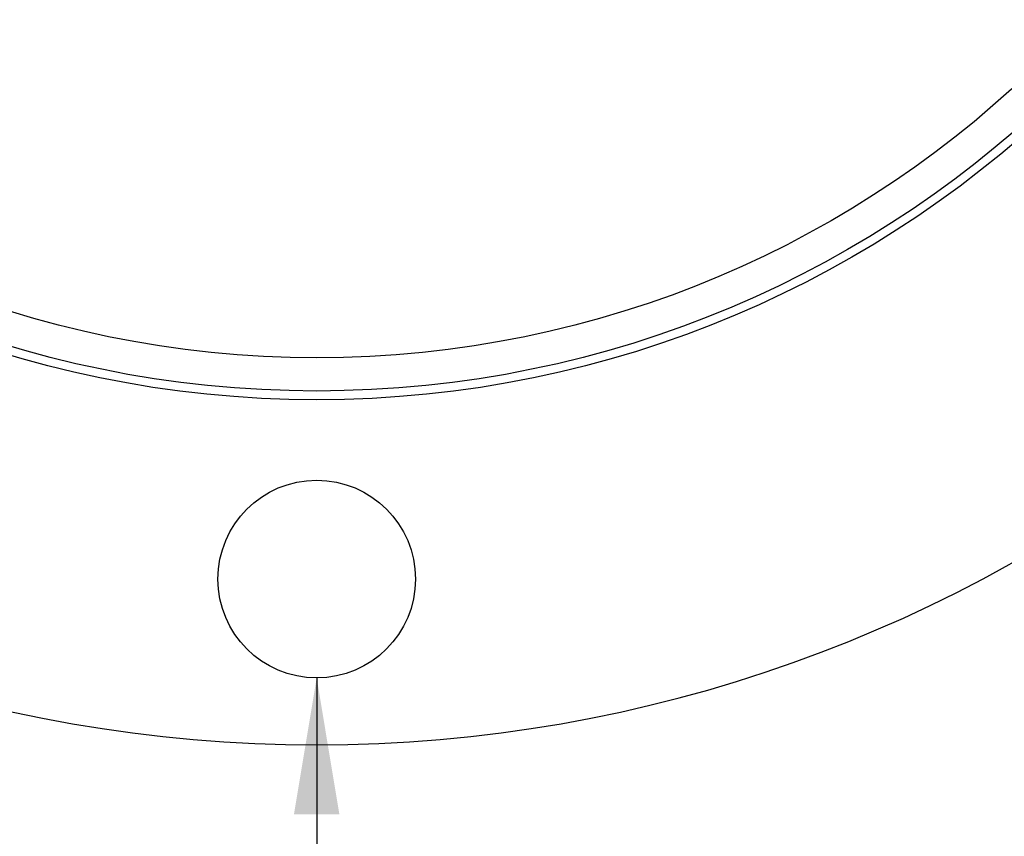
# Model space of a CAD drawing. Header units: inches. Extents: x 0.5 to 16.4, y 0.4 to 10.9.
# Tile 4 of 11: x 5.6 to 6.7, y 4.7 to 5.7. Entities that reach past the tile are written whole.
import ezdxf

# ---------------------------------------------------------------- set-up
doc = ezdxf.new("R2010")
doc.units = ezdxf.units.IN
doc.header["$MEASUREMENT"] = 0
doc.layers.add('DIMENSIONS', color=150, linetype='Continuous')
doc.layers.add('OBJECT', color=1, linetype='Continuous')
doc.styles.add('SLDTEXTSTYLE0', font='TXT', dxfattribs={"width": 0.75})
doc.dimstyles.new('SLDDIMSTYLE0', dxfattribs={"dimtxt": 0.137795, "dimasz": 0.156, "dimexe": 0, "dimexo": 0.0625, "dimgap": 0.034449, "dimtad": 0, "dimtih": 1, "dimtoh": 1, "dimdec": 3, "dimlfac": 0.5, "dimrnd": 1e-09, "dimzin": 12, "dimdsep": 46, "dimtxsty": 'SLDTEXTSTYLE0', "dimsah": 1, "dimcen": 0, "dimadec": 0, "dimazin": 3, "dimtfac": 1, "dimtdec": 3, "dimtofl": 0, "dimtmove": 0, "dimatfit": 3, "dimfxl": 0, "dimfrac": 2, "dimtolj": 1, "dimtzin": 12, "dimarcsym": 0})

# ---------------------------------------------------------------- blocks, each defined once
blk = doc.blocks.new('_D')
at = {"layer": 'DIMENSIONS'}
for p, q in [((5.9297, 4.903), (5.9297, 3.9853)), ((5.9297, 3.9853), (6.1485, 3.9853))]:
    blk.add_line(p, q, dxfattribs=at)
blk.add_solid([(5.9297, 4.903), (5.9037, 4.747), (5.9557, 4.747)], dxfattribs=at)
at = {"layer": 'DIMENSIONS', "attachment_point": 1, "style": 'SLDTEXTSTYLE0'}
for s, insert, char_height in [('2X EQUALLY SPACED', (6.3603, 4.2733), 0.137795), ('4-40 CLEARANCE HOLES', (6.211, 4.0546), 0.137795), ('1.435 [36.45] B.C.', (6.8002, 3.8358), 0.137795), ('ON', (6.246, 3.8358), 0.1378), ('%%c', (6.5924, 3.8337), 0.1378)]:
    blk.add_mtext(s, dxfattribs=dict(at, insert=insert, char_height=char_height))

msp = doc.modelspace()

# ---------------------------------------------------------------- linework, layer by layer
at = {"layer": 'OBJECT', "linetype": 'Continuous', "lineweight": 25}
for centre, radius in [((5.92972, 6.45103), 1.23), ((5.92972, 6.45103), 1.22), ((5.92972, 6.45103), 1.182), ((5.92972, 5.01603), 0.113)]:
    msp.add_circle(centre, radius, dxfattribs=at)
for start, end in [(115.31372, 270), (270, 64.75903)]:
    msp.add_arc((5.92972, 6.45103), 1.6245, start, end, dxfattribs=at)

# ---------------------------------------------------------------- dimensions: what is measured, and where the dimension line sits
at = {"layer": 'DIMENSIONS'}
dim = msp.add_diameter_dim_2p(p1=(5.92972, 5.12903), p2=(5.92972, 4.90303), text='2X EQUALLY SPACED\\P4-40 CLEARANCE HOLES\\PON %%c1.435 [36.45] B.C.', dimstyle='SLDDIMSTYLE0', dxfattribs=at)
dim.commit()
dim.dimension.update_dxf_attribs({"geometry": '_D', "text_midpoint": (7.27496, 3.98529), "dimtype": 163})

doc.saveas('drawing.dxf')
